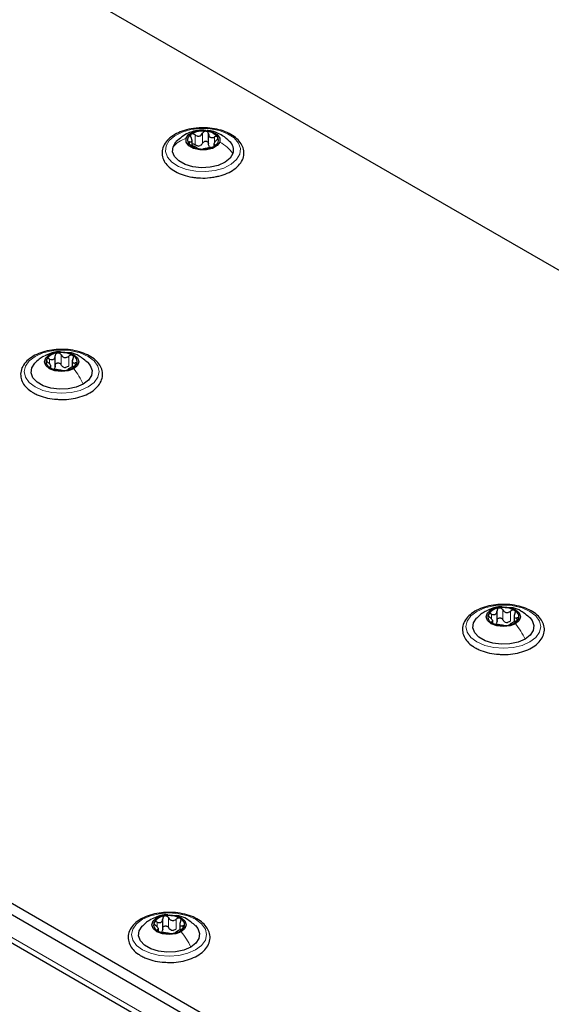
# Paper-space layout 'Blatt2' of a CAD drawing. Header units: millimetres. Extents: x 5 to 418, y 2 to 292.
# Tile 77 of 103: x 125 to 138, y 229 to 253. Entities that reach past the tile are written whole.
import ezdxf

# ---------------------------------------------------------------- set-up
doc = ezdxf.new("R2010")
doc.units = ezdxf.units.MM

psp = doc.layouts.new('Blatt2')

# ---------------------------------------------------------------- linework, layer by layer
at = {"color": 7, "linetype": 'Continuous', "lineweight": 25}
for p, q in [((168.704, 229.324), (110.722, 262.797)), ((91.111, 251.34), (148.858, 218.003)), ((91.111, 251.068), (148.858, 217.731)), ((91.771, 250.006), (148.08, 217.499)), ((129.61, 249.818), (129.61, 249.935)), ((130.005, 249.849), (130.005, 250.087)), ((130.135, 249.846), (130.135, 249.797)), ((126.326, 244.496), (126.326, 244.759)), ((126.222, 244.467), (126.222, 244.535)), ((126.735, 244.655), (126.735, 244.492)), ((136.932, 238.373), (136.932, 238.636)), ((136.829, 238.344), (136.829, 238.412)), ((137.341, 238.532), (137.341, 238.369)), ((128.907, 230.977), (128.907, 231.241)), ((128.803, 230.949), (128.803, 231.017)), ((129.316, 231.137), (129.316, 230.974))]:
    psp.add_line(p, q, dxfattribs=at)
at = {"color": 7, "linetype": 'Continuous', "lineweight": 18}
for p, q in [((148.033, 217.663), (91.818, 250.115)), ((129.681, 249.829), (129.681, 250.067)), ((129.861, 249.865), (129.861, 250.103)), ((130.149, 249.881), (130.149, 250.014)), ((129.549, 249.839), (129.549, 249.895)), ((130.16, 249.8), (130.16, 249.827)), ((126.467, 244.544), (126.467, 244.783)), ((126.651, 244.516), (126.651, 244.754)), ((126.191, 244.566), (126.191, 244.683)), ((126.202, 244.473), (126.202, 244.495)), ((126.804, 244.526), (126.804, 244.588)), ((136.797, 238.443), (136.797, 238.56)), ((137.073, 238.421), (137.073, 238.659)), ((137.258, 238.393), (137.258, 238.631)), ((136.809, 238.35), (136.809, 238.372)), ((137.41, 238.403), (137.41, 238.465)), ((129.048, 231.026), (129.048, 231.264)), ((129.232, 230.998), (129.232, 231.236)), ((128.772, 231.047), (128.772, 231.164)), ((129.385, 231.008), (129.385, 231.07)), ((128.783, 230.954), (128.783, 230.977))]:
    psp.add_line(p, q, dxfattribs=at)
at = {"color": 7, "linetype": 'Continuous', "lineweight": 18, "flags": 128}
for points in [[(128.989, 249.799), (129.064, 249.928), (129.193, 250.041), (129.369, 250.131), (129.58, 250.191), (129.81, 250.218), (130.044, 250.21), (130.267, 250.167), (130.463, 250.092), (130.619, 249.991), (130.723, 249.869), (130.77, 249.736), (130.756, 249.601), (130.681, 249.472), (130.552, 249.359), (130.376, 249.269), (130.165, 249.209), (129.935, 249.182), (129.701, 249.19), (129.478, 249.233), (129.282, 249.308), (129.126, 249.41), (129.021, 249.531), (128.975, 249.664), (128.989, 249.799)], [(125.842, 244.747), (126.028, 244.83), (126.245, 244.882), (126.478, 244.899), (126.711, 244.882), (126.928, 244.83), (127.115, 244.747), (127.258, 244.64), (127.348, 244.514), (127.378, 244.38), (127.348, 244.245), (127.258, 244.12), (127.115, 244.012), (126.928, 243.93), (126.711, 243.878), (126.478, 243.86), (126.245, 243.878), (126.028, 243.93), (125.842, 244.012), (125.699, 244.12), (125.609, 244.245), (125.578, 244.38), (125.609, 244.514), (125.699, 244.64), (125.842, 244.747)], [(136.449, 238.624), (136.635, 238.707), (136.852, 238.759), (137.085, 238.776), (137.318, 238.759), (137.535, 238.707), (137.721, 238.624), (137.864, 238.517), (137.954, 238.391), (137.985, 238.257), (137.954, 238.122), (137.864, 237.997), (137.721, 237.889), (137.535, 237.807), (137.318, 237.755), (137.085, 237.737), (136.852, 237.755), (136.635, 237.807), (136.449, 237.889), (136.306, 237.997), (136.216, 238.122), (136.185, 238.257), (136.216, 238.391), (136.306, 238.517), (136.449, 238.624)], [(128.423, 231.229), (128.609, 231.311), (128.826, 231.363), (129.059, 231.381), (129.292, 231.363), (129.509, 231.311), (129.696, 231.229), (129.839, 231.121), (129.929, 230.996), (129.959, 230.861), (129.929, 230.727), (129.839, 230.602), (129.696, 230.494), (129.509, 230.412), (129.292, 230.36), (129.059, 230.342), (128.826, 230.36), (128.609, 230.412), (128.423, 230.494), (128.28, 230.602), (128.19, 230.727), (128.159, 230.861), (128.19, 230.996), (128.28, 231.121), (128.423, 231.229)]]:
    psp.add_lwpolyline(points, dxfattribs=at)
at = {"color": 7, "linetype": 'Continuous', "lineweight": 25, "flags": 128}
for points in [[(129.468, 249.984), (129.528, 250.07), (129.642, 250.136), (129.79, 250.172), (129.951, 250.172), (130.1, 250.137), (130.214, 250.071), (130.277, 249.986), (130.277, 249.893)], [(129.153, 249.781), (129.221, 249.895), (129.233, 249.907)], [(130.277, 249.893), (130.216, 249.807), (130.103, 249.741), (129.955, 249.705), (129.794, 249.705), (129.645, 249.74), (129.53, 249.805), (129.468, 249.891), (129.468, 249.984)], [(130.592, 249.619), (130.524, 249.505), (130.402, 249.407), (130.238, 249.333), (130.044, 249.289), (129.836, 249.277), (129.631, 249.3), (129.446, 249.356), (129.295, 249.439), (129.191, 249.543), (129.142, 249.661), (129.153, 249.781)], [(126.77, 244.45), (126.636, 244.398), (126.478, 244.38), (126.32, 244.398), (126.187, 244.45), (126.097, 244.527), (126.066, 244.618), (126.097, 244.709), (126.187, 244.786)], [(126.187, 244.786), (126.32, 244.838), (126.478, 244.856), (126.636, 244.838), (126.77, 244.786), (126.859, 244.709), (126.891, 244.618), (126.859, 244.527), (126.77, 244.45)], [(126.997, 244.081), (126.83, 244.008), (126.634, 243.966), (126.426, 243.958), (126.222, 243.983), (126.039, 244.041), (125.891, 244.126), (125.791, 244.232), (125.747, 244.35), (125.762, 244.47), (125.835, 244.583), (125.84, 244.588)], [(127.108, 244.597), (127.165, 244.528), (127.21, 244.41), (127.195, 244.29), (127.122, 244.177), (126.997, 244.081)], [(137.377, 238.327), (137.243, 238.275), (137.085, 238.257), (136.927, 238.275), (136.793, 238.327), (136.704, 238.404), (136.672, 238.495), (136.704, 238.586), (136.793, 238.663)], [(136.793, 238.663), (136.927, 238.715), (137.085, 238.733), (137.243, 238.715), (137.377, 238.663), (137.466, 238.586), (137.497, 238.495), (137.466, 238.404), (137.377, 238.327)], [(137.603, 237.957), (137.436, 237.885), (137.241, 237.843), (137.033, 237.835), (136.829, 237.86), (136.645, 237.918), (136.498, 238.003), (136.398, 238.109), (136.353, 238.227), (136.368, 238.347), (136.441, 238.46), (136.446, 238.465)], [(137.715, 238.473), (137.772, 238.405), (137.816, 238.287), (137.802, 238.167), (137.729, 238.054), (137.603, 237.957)], [(129.351, 230.931), (129.217, 230.88), (129.059, 230.862), (128.901, 230.88), (128.768, 230.931), (128.678, 231.009), (128.647, 231.1), (128.678, 231.191), (128.768, 231.268)], [(128.768, 231.268), (128.901, 231.32), (129.059, 231.338), (129.217, 231.32), (129.351, 231.268), (129.44, 231.191), (129.472, 231.1), (129.44, 231.009), (129.351, 230.931)], [(129.578, 230.562), (129.411, 230.49), (129.215, 230.448), (129.007, 230.439), (128.803, 230.465), (128.62, 230.523), (128.472, 230.608), (128.372, 230.714), (128.328, 230.831), (128.343, 230.951), (128.416, 231.064), (128.42, 231.069)], [(129.689, 231.078), (129.746, 231.009), (129.791, 230.892), (129.776, 230.772), (129.703, 230.659), (129.578, 230.562)]]:
    psp.add_lwpolyline(points, dxfattribs=at)
at = {"color": 7, "linetype": 'Continuous', "lineweight": 25}
for centre, radius, start, end in [((129.869, 249.603), 0.553, 82.1509, 120.3285), ((129.932, 249.775), 0.376, 38.475, 88.2201), ((129.655, 249.94), 0.155, 115.0246, 207.7429), ((130.09, 249.937), 0.155, 295.0246, 27.7429), ((130.319, 249.698), 0.285, 343.8797, 47.8071), ((129.813, 250.102), 0.376, 218.475, 268.2201), ((129.745, 249.998), 0.202, 274.1093, 288.3701), ((129.876, 250.273), 0.553, 262.1509, 300.3285), ((130.112, 249.891), 0.136, 234.053, 252.6422), ((126.402, 244.485), 0.342, 93.4335, 146.5611), ((126.479, 244.26), 0.576, 62.6428, 99.7711), ((126.685, 244.617), 0.165, 340.539, 69.2579), ((126.272, 244.619), 0.165, 160.539, 249.2579), ((126.581, 244.691), 0.211, 254.2708, 268.1431), ((126.555, 244.751), 0.342, 273.4335, 326.5611), ((126.478, 244.976), 0.576, 242.6428, 279.7711), ((137.008, 238.362), 0.342, 93.4335, 146.5611), ((137.086, 238.137), 0.576, 62.6428, 99.7711), ((137.292, 238.494), 0.165, 340.539, 69.2579), ((136.878, 238.496), 0.165, 160.539, 249.2579), ((137.084, 238.853), 0.576, 242.6428, 279.7711), ((137.187, 238.568), 0.211, 254.2708, 268.1431), ((137.161, 238.628), 0.342, 273.4335, 326.5611), ((128.983, 230.967), 0.342, 93.4335, 146.5611), ((129.06, 230.741), 0.576, 62.6428, 99.7711), ((129.266, 231.099), 0.165, 340.539, 69.2579), ((128.853, 231.101), 0.165, 160.539, 249.2579), ((129.136, 231.232), 0.342, 273.4335, 326.5611), ((129.059, 231.458), 0.576, 242.6428, 279.7711), ((129.162, 231.173), 0.211, 254.2708, 268.1431)]:
    psp.add_arc(centre, radius, start, end, dxfattribs=at)
for points, knots in [([(129.708, 250.223), (129.667, 250.219), (129.55, 250.209), (129.372, 250.158), (129.187, 250.075), (129.037, 249.965), (128.933, 249.833), (128.883, 249.686), (128.892, 249.538), (128.952, 249.402), (129.059, 249.281), (129.207, 249.178), (129.393, 249.098), (129.562, 249.056), (129.664, 249.043), (129.691, 249.039)], [0, 0, 0, 0, 0.046197, 0.131468, 0.217216, 0.303637, 0.390245, 0.474743, 0.555353, 0.634272, 0.714512, 0.797836, 0.882924, 0.96816, 1, 1, 1, 1]), ([(129.94, 250.171), (129.906, 250.175), (129.806, 250.187), (129.661, 250.159), (129.446, 250.087), (129.32, 249.98), (129.229, 249.903)], [0, 0, 0, 0, 0.130549, 0.383651, 0.554972, 1, 1, 1, 1]), ([(130.162, 249.059), (130.194, 249.064), (130.299, 249.081), (130.459, 249.14), (130.63, 249.235), (130.761, 249.356), (130.842, 249.496), (130.865, 249.646), (130.832, 249.789), (130.75, 249.919), (130.625, 250.032), (130.458, 250.125), (130.259, 250.194), (130.039, 250.231), (129.85, 250.241), (129.742, 250.227), (129.708, 250.223)], [0, 0, 0, 0, 0.033396, 0.112384, 0.191915, 0.272046, 0.351557, 0.428047, 0.501472, 0.574547, 0.650014, 0.727985, 0.806825, 0.88553, 0.964096, 1, 1, 1, 1]), ([(129.944, 250.151), (129.935, 250.151), (129.918, 250.151), (129.893, 250.141), (129.873, 250.124), (129.865, 250.11), (129.861, 250.103)], [0, 0, 0, 0, 0.249991, 0.499611, 0.749127, 1, 1, 1, 1]), ([(130.005, 250.087), (130.004, 250.094), (130.002, 250.11), (129.989, 250.13), (129.969, 250.145), (129.952, 250.149), (129.944, 250.151)], [0, 0, 0, 0, 0.249852, 0.499902, 0.750115, 1, 1, 1, 1]), ([(130.511, 249.908), (130.457, 249.957), (130.364, 250.04), (130.205, 250.119), (130.082, 250.163), (130.001, 250.167), (129.973, 250.168)], [0, 0, 0, 0, 0.358865, 0.605377, 0.864614, 1, 1, 1, 1]), ([(129.549, 249.895), (129.562, 249.895), (129.582, 249.894), (129.6, 249.904), (129.608, 249.918), (129.611, 249.936), (129.606, 249.965), (129.594, 249.988), (129.585, 250.003)], [0, 0, 0, 0, 0.249168, 0.374303, 0.498903, 0.623987, 0.749746, 1, 1, 1, 1]), ([(129.589, 250.08), (129.584, 250.076), (129.574, 250.067), (129.57, 250.047), (129.573, 250.025), (129.581, 250.011), (129.585, 250.003)], [0, 0, 0, 0, 0.250033, 0.499632, 0.749228, 1, 1, 1, 1]), ([(129.681, 250.067), (129.674, 250.072), (129.659, 250.082), (129.634, 250.089), (129.609, 250.09), (129.596, 250.083), (129.589, 250.08)], [0, 0, 0, 0, 0.249815, 0.499908, 0.75012, 1, 1, 1, 1]), ([(129.681, 250.067), (129.697, 250.057), (129.72, 250.041), (129.757, 250.034), (129.785, 250.035), (129.81, 250.044), (129.84, 250.065), (129.853, 250.088), (129.861, 250.103)], [0, 0, 0, 0, 0.249199, 0.374336, 0.49893, 0.624007, 0.749759, 1, 1, 1, 1]), ([(129.861, 249.865), (129.865, 249.872), (129.873, 249.886), (129.893, 249.903), (129.917, 249.912), (129.944, 249.914), (129.969, 249.907), (129.989, 249.892), (130.002, 249.872), (130.004, 249.856), (130.005, 249.849)], [0, 0, 0, 0, 0.125222, 0.249483, 0.374326, 0.499063, 0.623896, 0.749388, 0.874441, 1, 1, 1, 1]), ([(130.005, 250.087), (130.007, 250.07), (130.011, 250.046), (130.03, 250.02), (130.049, 250.005), (130.072, 249.998), (130.106, 249.998), (130.132, 250.008), (130.149, 250.014)], [0, 0, 0, 0, 0.249201, 0.374338, 0.498932, 0.624008, 0.74976, 1, 1, 1, 1]), ([(130.196, 249.935), (130.183, 249.922), (130.163, 249.903), (130.145, 249.876), (130.137, 249.859), (130.134, 249.844), (130.139, 249.831), (130.151, 249.828), (130.16, 249.827)], [0, 0, 0, 0, 0.249168, 0.374303, 0.498903, 0.623987, 0.749746, 1, 1, 1, 1]), ([(130.227, 250.009), (130.223, 250.013), (130.216, 250.022), (130.196, 250.026), (130.172, 250.024), (130.157, 250.018), (130.149, 250.014)], [0, 0, 0, 0, 0.249857, 0.499466, 0.749011, 1, 1, 1, 1]), ([(130.196, 249.935), (130.203, 249.941), (130.215, 249.953), (130.227, 249.973), (130.233, 249.993), (130.229, 250.003), (130.227, 250.009)], [0, 0, 0, 0, 0.249807, 0.500055, 0.750309, 1, 1, 1, 1]), ([(129.549, 249.895), (129.542, 249.896), (129.53, 249.896), (129.517, 249.891), (129.512, 249.882), (129.516, 249.872), (129.518, 249.868)], [0, 0, 0, 0, 0.249807, 0.500055, 0.750309, 1, 1, 1, 1]), ([(129.518, 249.868), (129.522, 249.863), (129.529, 249.853), (129.549, 249.838), (129.572, 249.825), (129.588, 249.819), (129.596, 249.816)], [0, 0, 0, 0, 0.249857, 0.499466, 0.749011, 1, 1, 1, 1]), ([(129.74, 249.743), (129.738, 249.746), (129.734, 249.751), (129.715, 249.761), (129.696, 249.771), (129.673, 249.782), (129.639, 249.798), (129.613, 249.809), (129.596, 249.816)], [0, 0, 0, 0, 0.249201, 0.374338, 0.498932, 0.624008, 0.74976, 1, 1, 1, 1]), ([(129.61, 249.85), (129.618, 249.85), (129.634, 249.851), (129.659, 249.844), (129.674, 249.834), (129.681, 249.829)], [0, 0, 0, 0, 0.332232, 0.665439, 1, 1, 1, 1]), ([(129.759, 249.796), (129.745, 249.799), (129.717, 249.804), (129.693, 249.82), (129.681, 249.829)], [0, 0, 0, 0, 0.498457, 1, 1, 1, 1]), ([(129.74, 249.743), (129.741, 249.742), (129.743, 249.739), (129.756, 249.734), (129.775, 249.729), (129.792, 249.727), (129.801, 249.726)], [0, 0, 0, 0, 0.249852, 0.499902, 0.750115, 1, 1, 1, 1]), ([(129.801, 249.726), (129.81, 249.725), (129.827, 249.723), (129.852, 249.723), (129.872, 249.725), (129.88, 249.726), (129.884, 249.727)], [0, 0, 0, 0, 0.249991, 0.499611, 0.749127, 1, 1, 1, 1]), ([(129.861, 249.865), (129.855, 249.853), (129.843, 249.829), (129.82, 249.814), (129.808, 249.806)], [0, 0, 0, 0, 0.501552, 1, 1, 1, 1]), ([(130.064, 249.763), (130.048, 249.76), (130.024, 249.755), (129.988, 249.747), (129.96, 249.741), (129.935, 249.736), (129.905, 249.732), (129.892, 249.729), (129.884, 249.727)], [0, 0, 0, 0, 0.249199, 0.374336, 0.49893, 0.624007, 0.749759, 1, 1, 1, 1]), ([(130.032, 249.781), (130.024, 249.791), (130.009, 249.81), (130.006, 249.836), (130.005, 249.849)], [0, 0, 0, 0, 0.498457, 1, 1, 1, 1]), ([(130.064, 249.763), (130.071, 249.764), (130.086, 249.767), (130.111, 249.775), (130.136, 249.785), (130.149, 249.792), (130.155, 249.796)], [0, 0, 0, 0, 0.249815, 0.499908, 0.75012, 1, 1, 1, 1]), ([(130.155, 249.796), (130.161, 249.8), (130.171, 249.808), (130.175, 249.817), (130.172, 249.824), (130.164, 249.826), (130.16, 249.827)], [0, 0, 0, 0, 0.250033, 0.499632, 0.749228, 1, 1, 1, 1]), ([(129.691, 249.039), (129.731, 249.036), (129.845, 249.026), (130.007, 249.029), (130.121, 249.051), (130.162, 249.059)], [0, 0, 0, 0, 0.250566, 0.725689, 1, 1, 1, 1]), ([(126.494, 244.913), (126.427, 244.912), (126.285, 244.91), (126.075, 244.868), (125.876, 244.798), (125.708, 244.699), (125.581, 244.577), (125.505, 244.435), (125.487, 244.286), (125.524, 244.143), (125.609, 244.015), (125.71, 243.927), (125.781, 243.884), (125.8, 243.872)], [0, 0, 0, 0, 0.086679, 0.18602, 0.285774, 0.386232, 0.487425, 0.587594, 0.683756, 0.776289, 0.868666, 0.964239, 1, 1, 1, 1]), ([(126.04, 244.743), (126.005, 244.722), (125.933, 244.677), (125.87, 244.617), (125.838, 244.586)], [0, 0, 0, 0, 0.4735862, 1, 1, 1, 1]), ([(126.456, 244.853), (126.439, 244.855), (126.361, 244.864), (126.228, 244.83), (126.123, 244.781), (126.073, 244.758)], [0, 0, 0, 0, 0.12537, 0.585999, 1, 1, 1, 1]), ([(126.191, 244.683), (126.208, 244.677), (126.233, 244.668), (126.266, 244.67), (126.288, 244.678), (126.306, 244.693), (126.323, 244.719), (126.324, 244.744), (126.326, 244.761)], [0, 0, 0, 0, 0.249168, 0.374303, 0.498903, 0.623987, 0.749746, 1, 1, 1, 1]), ([(126.381, 244.827), (126.373, 244.825), (126.357, 244.821), (126.338, 244.804), (126.327, 244.784), (126.326, 244.769), (126.326, 244.761)], [0, 0, 0, 0, 0.250033, 0.499632, 0.749228, 1, 1, 1, 1]), ([(126.467, 244.783), (126.462, 244.79), (126.454, 244.804), (126.433, 244.819), (126.407, 244.829), (126.39, 244.828), (126.381, 244.827)], [0, 0, 0, 0, 0.249815, 0.499908, 0.75012, 1, 1, 1, 1]), ([(126.403, 243.714), (126.448, 243.712), (126.568, 243.705), (126.763, 243.729), (126.974, 243.783), (127.16, 243.867), (127.311, 243.976), (127.416, 244.108), (127.467, 244.255), (127.46, 244.403), (127.4, 244.54), (127.295, 244.661), (127.147, 244.764), (126.962, 244.845), (126.75, 244.895), (126.589, 244.918), (126.503, 244.913), (126.494, 244.913)], [0, 0, 0, 0, 0.043178, 0.116961, 0.19094, 0.26533, 0.340301, 0.415461, 0.48884, 0.558844, 0.627333, 0.696902, 0.76915, 0.842962, 0.916921, 0.990714, 1, 1, 1, 1]), ([(126.467, 244.783), (126.476, 244.768), (126.491, 244.745), (126.522, 244.726), (126.548, 244.718), (126.576, 244.718), (126.613, 244.726), (126.636, 244.743), (126.651, 244.754)], [0, 0, 0, 0, 0.249199, 0.374336, 0.49893, 0.624007, 0.749759, 1, 1, 1, 1]), ([(127.113, 244.592), (127.044, 244.649), (126.924, 244.75), (126.757, 244.828), (126.669, 244.834), (126.647, 244.835)], [0, 0, 0, 0, 0.507466, 0.877443, 1, 1, 1, 1]), ([(126.744, 244.771), (126.737, 244.774), (126.723, 244.78), (126.697, 244.778), (126.672, 244.77), (126.658, 244.759), (126.651, 244.754)], [0, 0, 0, 0, 0.249991, 0.499611, 0.749127, 1, 1, 1, 1]), ([(126.754, 244.694), (126.758, 244.702), (126.765, 244.716), (126.766, 244.738), (126.76, 244.758), (126.749, 244.767), (126.744, 244.771)], [0, 0, 0, 0, 0.249852, 0.499902, 0.750115, 1, 1, 1, 1]), ([(126.116, 244.674), (126.115, 244.669), (126.112, 244.658), (126.119, 244.638), (126.133, 244.619), (126.146, 244.607), (126.153, 244.601)], [0, 0, 0, 0, 0.249857, 0.499466, 0.749011, 1, 1, 1, 1]), ([(126.191, 244.683), (126.183, 244.686), (126.167, 244.692), (126.145, 244.693), (126.126, 244.687), (126.119, 244.678), (126.116, 244.674)], [0, 0, 0, 0, 0.249807, 0.500055, 0.750309, 1, 1, 1, 1]), ([(126.202, 244.495), (126.21, 244.497), (126.221, 244.5), (126.223, 244.514), (126.219, 244.528), (126.208, 244.545), (126.188, 244.571), (126.167, 244.589), (126.153, 244.601)], [0, 0, 0, 0, 0.249201, 0.374338, 0.498932, 0.624008, 0.74976, 1, 1, 1, 1]), ([(126.202, 244.495), (126.199, 244.494), (126.192, 244.492), (126.19, 244.485), (126.196, 244.476), (126.208, 244.469), (126.213, 244.465)], [0, 0, 0, 0, 0.249852, 0.499902, 0.750115, 1, 1, 1, 1]), ([(126.326, 244.523), (126.325, 244.51), (126.324, 244.484), (126.311, 244.464), (126.304, 244.454)], [0, 0, 0, 0, 0.50155, 1, 1, 1, 1]), ([(126.326, 244.523), (126.326, 244.53), (126.327, 244.546), (126.338, 244.566), (126.356, 244.582), (126.381, 244.59), (126.407, 244.59), (126.433, 244.581), (126.454, 244.565), (126.462, 244.551), (126.467, 244.544)], [0, 0, 0, 0, 0.125193, 0.249438, 0.374279, 0.499024, 0.623869, 0.749369, 0.87443, 1, 1, 1, 1]), ([(126.524, 244.488), (126.512, 244.495), (126.488, 244.509), (126.474, 244.533), (126.467, 244.544)], [0, 0, 0, 0, 0.498457, 1, 1, 1, 1]), ([(126.651, 244.516), (126.64, 244.507), (126.617, 244.489), (126.588, 244.483), (126.574, 244.48)], [0, 0, 0, 0, 0.501552, 1, 1, 1, 1]), ([(126.766, 244.507), (126.749, 244.499), (126.723, 244.488), (126.691, 244.47), (126.669, 244.458), (126.651, 244.448), (126.634, 244.436), (126.632, 244.432), (126.631, 244.429)], [0, 0, 0, 0, 0.249168, 0.374303, 0.498903, 0.623987, 0.749746, 1, 1, 1, 1]), ([(126.754, 244.694), (126.747, 244.679), (126.736, 244.655), (126.734, 244.627), (126.738, 244.608), (126.749, 244.595), (126.768, 244.585), (126.79, 244.587), (126.804, 244.588)], [0, 0, 0, 0, 0.249201, 0.374338, 0.498932, 0.624008, 0.74976, 1, 1, 1, 1]), ([(126.766, 244.507), (126.774, 244.51), (126.79, 244.517), (126.812, 244.531), (126.831, 244.547), (126.837, 244.557), (126.841, 244.562)], [0, 0, 0, 0, 0.249807, 0.500055, 0.750309, 1, 1, 1, 1]), ([(126.841, 244.562), (126.842, 244.567), (126.845, 244.576), (126.837, 244.585), (126.824, 244.59), (126.81, 244.589), (126.804, 244.588)], [0, 0, 0, 0, 0.249857, 0.499466, 0.749011, 1, 1, 1, 1]), ([(126.213, 244.465), (126.22, 244.461), (126.234, 244.454), (126.259, 244.445), (126.284, 244.439), (126.298, 244.437), (126.306, 244.435)], [0, 0, 0, 0, 0.2499907, 0.4996106, 0.7491271, 1, 1, 1, 1]), ([(126.49, 244.407), (126.48, 244.408), (126.466, 244.41), (126.435, 244.414), (126.409, 244.418), (126.381, 244.422), (126.344, 244.429), (126.321, 244.433), (126.306, 244.435)], [0, 0, 0, 0, 0.249199, 0.374336, 0.49893, 0.624007, 0.749759, 1, 1, 1, 1]), ([(126.49, 244.407), (126.494, 244.406), (126.503, 244.405), (126.524, 244.404), (126.549, 244.405), (126.567, 244.408), (126.575, 244.409)], [0, 0, 0, 0, 0.249815, 0.499908, 0.75012, 1, 1, 1, 1]), ([(126.575, 244.409), (126.584, 244.41), (126.6, 244.413), (126.618, 244.419), (126.63, 244.425), (126.63, 244.427), (126.631, 244.429)], [0, 0, 0, 0, 0.250033, 0.499632, 0.749228, 1, 1, 1, 1]), ([(125.8, 243.872), (125.831, 243.856), (125.918, 243.809), (126.088, 243.753), (126.264, 243.717), (126.372, 243.715), (126.403, 243.714)], [0, 0, 0, 0, 0.180167, 0.52014, 0.85956, 1, 1, 1, 1]), ([(137.101, 238.79), (137.034, 238.789), (136.891, 238.787), (136.681, 238.745), (136.482, 238.675), (136.315, 238.576), (136.188, 238.454), (136.112, 238.312), (136.093, 238.163), (136.131, 238.02), (136.216, 237.892), (136.316, 237.804), (136.387, 237.761), (136.407, 237.749)], [0, 0, 0, 0, 0.0866794, 0.1860201, 0.2857737, 0.3862316, 0.4874251, 0.5875941, 0.6837558, 0.7762888, 0.8686662, 0.9642393, 1, 1, 1, 1]), ([(136.646, 238.62), (136.612, 238.599), (136.539, 238.554), (136.477, 238.494), (136.444, 238.463)], [0, 0, 0, 0, 0.4735862, 1, 1, 1, 1]), ([(137.052, 238.731), (137.039, 238.732), (136.964, 238.741), (136.834, 238.707), (136.729, 238.658), (136.68, 238.635)], [0, 0, 0, 0, 0.1018362, 0.5748591, 1, 1, 1, 1]), ([(136.797, 238.56), (136.789, 238.563), (136.774, 238.569), (136.751, 238.569), (136.732, 238.564), (136.726, 238.555), (136.723, 238.551)], [0, 0, 0, 0, 0.249807, 0.500055, 0.750309, 1, 1, 1, 1]), ([(136.797, 238.56), (136.814, 238.554), (136.84, 238.545), (136.872, 238.547), (136.895, 238.554), (136.912, 238.569), (136.929, 238.596), (136.931, 238.621), (136.932, 238.638)], [0, 0, 0, 0, 0.249168, 0.374303, 0.498903, 0.623987, 0.749746, 1, 1, 1, 1]), ([(136.988, 238.704), (136.98, 238.702), (136.963, 238.698), (136.945, 238.681), (136.934, 238.661), (136.933, 238.645), (136.932, 238.638)], [0, 0, 0, 0, 0.250033, 0.499632, 0.749228, 1, 1, 1, 1]), ([(137.073, 238.659), (137.069, 238.666), (137.06, 238.68), (137.039, 238.696), (137.014, 238.705), (136.997, 238.705), (136.988, 238.704)], [0, 0, 0, 0, 0.249815, 0.499908, 0.75012, 1, 1, 1, 1]), ([(137.01, 237.591), (137.054, 237.589), (137.174, 237.582), (137.37, 237.606), (137.581, 237.66), (137.767, 237.744), (137.918, 237.853), (138.023, 237.985), (138.074, 238.132), (138.066, 238.28), (138.007, 238.417), (137.901, 238.538), (137.754, 238.641), (137.568, 238.722), (137.356, 238.772), (137.195, 238.795), (137.11, 238.79), (137.101, 238.79)], [0, 0, 0, 0, 0.043178, 0.116961, 0.19094, 0.26533, 0.340301, 0.415461, 0.48884, 0.558844, 0.627333, 0.696902, 0.76915, 0.842962, 0.916921, 0.990714, 1, 1, 1, 1]), ([(137.073, 238.659), (137.083, 238.645), (137.097, 238.622), (137.128, 238.603), (137.154, 238.595), (137.182, 238.595), (137.219, 238.603), (137.242, 238.62), (137.258, 238.631)], [0, 0, 0, 0, 0.249199, 0.374336, 0.49893, 0.624007, 0.749759, 1, 1, 1, 1]), ([(137.72, 238.468), (137.651, 238.526), (137.53, 238.626), (137.364, 238.705), (137.276, 238.71), (137.254, 238.712)], [0, 0, 0, 0, 0.507466, 0.877443, 1, 1, 1, 1]), ([(137.35, 238.648), (137.343, 238.651), (137.33, 238.657), (137.304, 238.655), (137.279, 238.647), (137.265, 238.636), (137.258, 238.631)], [0, 0, 0, 0, 0.249991, 0.499611, 0.749127, 1, 1, 1, 1]), ([(137.361, 238.571), (137.354, 238.556), (137.342, 238.532), (137.341, 238.503), (137.345, 238.485), (137.355, 238.472), (137.375, 238.462), (137.396, 238.464), (137.41, 238.465)], [0, 0, 0, 0, 0.249201, 0.374338, 0.498932, 0.624008, 0.74976, 1, 1, 1, 1]), ([(137.361, 238.571), (137.364, 238.579), (137.372, 238.593), (137.373, 238.615), (137.367, 238.635), (137.356, 238.644), (137.35, 238.648)], [0, 0, 0, 0, 0.249852, 0.499902, 0.750115, 1, 1, 1, 1]), ([(136.723, 238.551), (136.721, 238.546), (136.719, 238.535), (136.726, 238.515), (136.74, 238.496), (136.753, 238.484), (136.76, 238.478)], [0, 0, 0, 0, 0.249857, 0.499466, 0.749011, 1, 1, 1, 1]), ([(136.809, 238.372), (136.816, 238.374), (136.827, 238.377), (136.829, 238.391), (136.825, 238.404), (136.815, 238.422), (136.795, 238.448), (136.774, 238.466), (136.76, 238.478)], [0, 0, 0, 0, 0.249201, 0.374338, 0.498932, 0.624008, 0.74976, 1, 1, 1, 1]), ([(136.809, 238.372), (136.805, 238.371), (136.798, 238.369), (136.797, 238.362), (136.803, 238.353), (136.814, 238.345), (136.82, 238.342)], [0, 0, 0, 0, 0.249852, 0.499902, 0.750115, 1, 1, 1, 1]), ([(136.82, 238.342), (136.827, 238.338), (136.84, 238.331), (136.866, 238.322), (136.891, 238.316), (136.905, 238.313), (136.912, 238.312)], [0, 0, 0, 0, 0.2499907, 0.4996106, 0.7491271, 1, 1, 1, 1]), ([(136.932, 238.4), (136.932, 238.387), (136.931, 238.361), (136.917, 238.341), (136.911, 238.331)], [0, 0, 0, 0, 0.50155, 1, 1, 1, 1]), ([(136.932, 238.4), (136.933, 238.407), (136.934, 238.423), (136.945, 238.443), (136.963, 238.459), (136.987, 238.467), (137.014, 238.467), (137.039, 238.458), (137.06, 238.442), (137.069, 238.428), (137.073, 238.421)], [0, 0, 0, 0, 0.125193, 0.249438, 0.374279, 0.499024, 0.623869, 0.749369, 0.87443, 1, 1, 1, 1]), ([(137.13, 238.365), (137.118, 238.372), (137.094, 238.386), (137.08, 238.41), (137.073, 238.421)], [0, 0, 0, 0, 0.498457, 1, 1, 1, 1]), ([(137.258, 238.393), (137.246, 238.384), (137.223, 238.366), (137.195, 238.36), (137.181, 238.357)], [0, 0, 0, 0, 0.501552, 1, 1, 1, 1]), ([(137.373, 238.384), (137.356, 238.376), (137.33, 238.365), (137.297, 238.347), (137.275, 238.335), (137.258, 238.324), (137.241, 238.313), (137.239, 238.309), (137.238, 238.306)], [0, 0, 0, 0, 0.249168, 0.374303, 0.498903, 0.623987, 0.749746, 1, 1, 1, 1]), ([(137.373, 238.384), (137.38, 238.387), (137.396, 238.394), (137.419, 238.408), (137.438, 238.424), (137.444, 238.434), (137.447, 238.439)], [0, 0, 0, 0, 0.249807, 0.500055, 0.750309, 1, 1, 1, 1]), ([(137.447, 238.439), (137.449, 238.444), (137.451, 238.453), (137.444, 238.462), (137.43, 238.467), (137.417, 238.466), (137.41, 238.465)], [0, 0, 0, 0, 0.249857, 0.499466, 0.749011, 1, 1, 1, 1]), ([(137.097, 238.284), (137.087, 238.285), (137.073, 238.287), (137.042, 238.291), (137.016, 238.295), (136.988, 238.299), (136.951, 238.306), (136.928, 238.31), (136.912, 238.312)], [0, 0, 0, 0, 0.249199, 0.374336, 0.49893, 0.624007, 0.749759, 1, 1, 1, 1]), ([(137.097, 238.284), (137.101, 238.283), (137.11, 238.282), (137.131, 238.281), (137.156, 238.282), (137.173, 238.285), (137.182, 238.286)], [0, 0, 0, 0, 0.249815, 0.499908, 0.75012, 1, 1, 1, 1]), ([(137.182, 238.286), (137.19, 238.287), (137.207, 238.29), (137.225, 238.296), (137.236, 238.302), (137.237, 238.304), (137.238, 238.306)], [0, 0, 0, 0, 0.250033, 0.499632, 0.749228, 1, 1, 1, 1]), ([(136.407, 237.749), (136.437, 237.733), (136.525, 237.686), (136.695, 237.63), (136.871, 237.594), (136.979, 237.592), (137.01, 237.591)], [0, 0, 0, 0, 0.180167, 0.52014, 0.85956, 1, 1, 1, 1]), ([(129.075, 231.395), (129.008, 231.394), (128.866, 231.391), (128.656, 231.35), (128.457, 231.279), (128.289, 231.181), (128.162, 231.058), (128.086, 230.917), (128.068, 230.768), (128.105, 230.625), (128.19, 230.497), (128.29, 230.409), (128.362, 230.366), (128.381, 230.354)], [0, 0, 0, 0, 0.0866794, 0.1860201, 0.2857737, 0.3862316, 0.4874251, 0.5875941, 0.6837558, 0.7762888, 0.8686662, 0.9642393, 1, 1, 1, 1]), ([(129.026, 231.336), (129.013, 231.337), (128.939, 231.346), (128.809, 231.312), (128.704, 231.263), (128.654, 231.239)], [0, 0, 0, 0, 0.101836, 0.574859, 1, 1, 1, 1]), ([(128.772, 231.164), (128.789, 231.158), (128.814, 231.149), (128.847, 231.151), (128.869, 231.159), (128.886, 231.174), (128.904, 231.201), (128.905, 231.226), (128.907, 231.242)], [0, 0, 0, 0, 0.249168, 0.374303, 0.498903, 0.623987, 0.749746, 1, 1, 1, 1]), ([(128.962, 231.309), (128.954, 231.307), (128.937, 231.302), (128.919, 231.286), (128.908, 231.266), (128.907, 231.25), (128.907, 231.242)], [0, 0, 0, 0, 0.250033, 0.499632, 0.749228, 1, 1, 1, 1]), ([(129.048, 231.264), (129.043, 231.271), (129.035, 231.285), (129.014, 231.301), (128.988, 231.31), (128.971, 231.309), (128.962, 231.309)], [0, 0, 0, 0, 0.249815, 0.499908, 0.75012, 1, 1, 1, 1]), ([(128.984, 230.196), (129.029, 230.194), (129.149, 230.187), (129.344, 230.211), (129.555, 230.265), (129.741, 230.349), (129.892, 230.458), (129.997, 230.59), (130.048, 230.737), (130.041, 230.885), (129.981, 231.021), (129.876, 231.142), (129.728, 231.246), (129.543, 231.327), (129.331, 231.377), (129.169, 231.399), (129.084, 231.395), (129.075, 231.395)], [0, 0, 0, 0, 0.043178, 0.116961, 0.19094, 0.26533, 0.340301, 0.415461, 0.48884, 0.558844, 0.627333, 0.696902, 0.76915, 0.842962, 0.916921, 0.990714, 1, 1, 1, 1]), ([(129.048, 231.264), (129.057, 231.249), (129.072, 231.227), (129.102, 231.208), (129.129, 231.2), (129.157, 231.199), (129.194, 231.208), (129.217, 231.225), (129.232, 231.236)], [0, 0, 0, 0, 0.249199, 0.374336, 0.49893, 0.624007, 0.749759, 1, 1, 1, 1]), ([(129.694, 231.073), (129.625, 231.131), (129.505, 231.231), (129.338, 231.31), (129.25, 231.315), (129.228, 231.317)], [0, 0, 0, 0, 0.507466, 0.877443, 1, 1, 1, 1]), ([(129.324, 231.253), (129.318, 231.256), (129.304, 231.261), (129.278, 231.26), (129.253, 231.251), (129.239, 231.241), (129.232, 231.236)], [0, 0, 0, 0, 0.249991, 0.499611, 0.749127, 1, 1, 1, 1]), ([(129.335, 231.176), (129.339, 231.183), (129.346, 231.198), (129.347, 231.22), (129.341, 231.24), (129.33, 231.248), (129.324, 231.253)], [0, 0, 0, 0, 0.2498519, 0.4999015, 0.7501147, 1, 1, 1, 1]), ([(128.621, 231.225), (128.586, 231.204), (128.514, 231.159), (128.451, 231.099), (128.418, 231.067)], [0, 0, 0, 0, 0.4735862, 1, 1, 1, 1]), ([(128.697, 231.156), (128.696, 231.15), (128.693, 231.14), (128.7, 231.12), (128.714, 231.1), (128.727, 231.089), (128.734, 231.083)], [0, 0, 0, 0, 0.249857, 0.499466, 0.749011, 1, 1, 1, 1]), ([(128.772, 231.164), (128.764, 231.167), (128.748, 231.173), (128.726, 231.174), (128.707, 231.169), (128.7, 231.16), (128.697, 231.156)], [0, 0, 0, 0, 0.249807, 0.500055, 0.750309, 1, 1, 1, 1]), ([(128.783, 230.977), (128.791, 230.979), (128.802, 230.982), (128.804, 230.995), (128.799, 231.009), (128.789, 231.027), (128.769, 231.052), (128.748, 231.071), (128.734, 231.083)], [0, 0, 0, 0, 0.249201, 0.374338, 0.498932, 0.624008, 0.74976, 1, 1, 1, 1]), ([(128.907, 231.004), (128.906, 230.991), (128.905, 230.966), (128.892, 230.946), (128.885, 230.936)], [0, 0, 0, 0, 0.50155, 1, 1, 1, 1]), ([(128.907, 231.004), (128.907, 231.012), (128.908, 231.027), (128.919, 231.048), (128.937, 231.064), (128.962, 231.072), (128.988, 231.072), (129.013, 231.063), (129.035, 231.047), (129.043, 231.033), (129.048, 231.026)], [0, 0, 0, 0, 0.1251933, 0.2494385, 0.3742794, 0.4990244, 0.6238686, 0.7493688, 0.8744304, 1, 1, 1, 1]), ([(129.105, 230.97), (129.093, 230.977), (129.068, 230.991), (129.055, 231.014), (129.048, 231.026)], [0, 0, 0, 0, 0.498457, 1, 1, 1, 1]), ([(129.232, 230.998), (129.22, 230.989), (129.197, 230.971), (129.169, 230.965), (129.155, 230.962)], [0, 0, 0, 0, 0.501552, 1, 1, 1, 1]), ([(129.335, 231.176), (129.328, 231.16), (129.317, 231.137), (129.315, 231.108), (129.319, 231.09), (129.329, 231.077), (129.349, 231.067), (129.371, 231.068), (129.385, 231.07)], [0, 0, 0, 0, 0.249201, 0.374338, 0.498932, 0.624008, 0.74976, 1, 1, 1, 1]), ([(129.347, 230.988), (129.355, 230.992), (129.371, 230.999), (129.393, 231.013), (129.412, 231.028), (129.418, 231.039), (129.422, 231.044)], [0, 0, 0, 0, 0.249807, 0.500055, 0.750309, 1, 1, 1, 1]), ([(129.422, 231.044), (129.423, 231.048), (129.426, 231.058), (129.418, 231.067), (129.404, 231.072), (129.391, 231.07), (129.385, 231.07)], [0, 0, 0, 0, 0.249857, 0.499466, 0.749011, 1, 1, 1, 1]), ([(128.783, 230.977), (128.78, 230.976), (128.773, 230.974), (128.771, 230.967), (128.777, 230.957), (128.789, 230.95), (128.794, 230.947)], [0, 0, 0, 0, 0.249852, 0.499902, 0.750115, 1, 1, 1, 1]), ([(128.794, 230.947), (128.801, 230.943), (128.815, 230.936), (128.84, 230.927), (128.865, 230.92), (128.879, 230.918), (128.887, 230.917)], [0, 0, 0, 0, 0.249991, 0.499611, 0.749127, 1, 1, 1, 1]), ([(129.071, 230.889), (129.061, 230.89), (129.047, 230.892), (129.016, 230.896), (128.99, 230.899), (128.962, 230.904), (128.925, 230.911), (128.902, 230.915), (128.887, 230.917)], [0, 0, 0, 0, 0.2491995, 0.3743362, 0.4989302, 0.6240074, 0.7497593, 1, 1, 1, 1]), ([(129.071, 230.889), (129.075, 230.888), (129.084, 230.887), (129.105, 230.886), (129.13, 230.887), (129.148, 230.889), (129.156, 230.891)], [0, 0, 0, 0, 0.249815, 0.499908, 0.75012, 1, 1, 1, 1]), ([(129.156, 230.891), (129.165, 230.892), (129.181, 230.895), (129.199, 230.901), (129.21, 230.906), (129.211, 230.909), (129.212, 230.91)], [0, 0, 0, 0, 0.250033, 0.499632, 0.749228, 1, 1, 1, 1]), ([(129.347, 230.988), (129.33, 230.981), (129.304, 230.97), (129.272, 230.952), (129.25, 230.94), (129.232, 230.929), (129.215, 230.918), (129.213, 230.913), (129.212, 230.91)], [0, 0, 0, 0, 0.249168, 0.374303, 0.498903, 0.623987, 0.749746, 1, 1, 1, 1]), ([(128.381, 230.354), (128.412, 230.338), (128.499, 230.291), (128.669, 230.235), (128.845, 230.198), (128.953, 230.197), (128.984, 230.196)], [0, 0, 0, 0, 0.180167, 0.52014, 0.85956, 1, 1, 1, 1])]:
    psp.add_open_spline(points, degree=3, knots=knots, dxfattribs=at)
at = {"color": 7, "linetype": 'Continuous', "lineweight": 18}
for points in [[(129.153, 249.781), (129.197, 249.823), (129.285, 249.908), (129.407, 249.958), (129.468, 249.984)], [(130.592, 249.619), (130.548, 249.671), (130.459, 249.776), (130.338, 249.854), (130.277, 249.893)], [(126.997, 244.081), (126.965, 244.146), (126.901, 244.277), (126.814, 244.392), (126.77, 244.45)], [(137.603, 237.957), (137.572, 238.023), (137.508, 238.154), (137.42, 238.269), (137.377, 238.327)], [(129.578, 230.562), (129.546, 230.628), (129.482, 230.759), (129.395, 230.874), (129.351, 230.931)]]:
    psp.add_open_spline(points, degree=3, dxfattribs=at)
for points in [[(126.042, 244.74), (126.048, 244.745), (126.088, 244.777), (126.142, 244.782), (126.187, 244.786)], [(136.648, 238.617), (136.655, 238.622), (136.694, 238.653), (136.748, 238.659), (136.793, 238.663)], [(128.623, 231.222), (128.629, 231.227), (128.669, 231.258), (128.723, 231.264), (128.768, 231.268)]]:
    psp.add_open_spline(points, degree=3, knots=[0, 0, 0, 0, 0.162643, 1, 1, 1, 1], dxfattribs=at)

doc.saveas('drawing.dxf')
